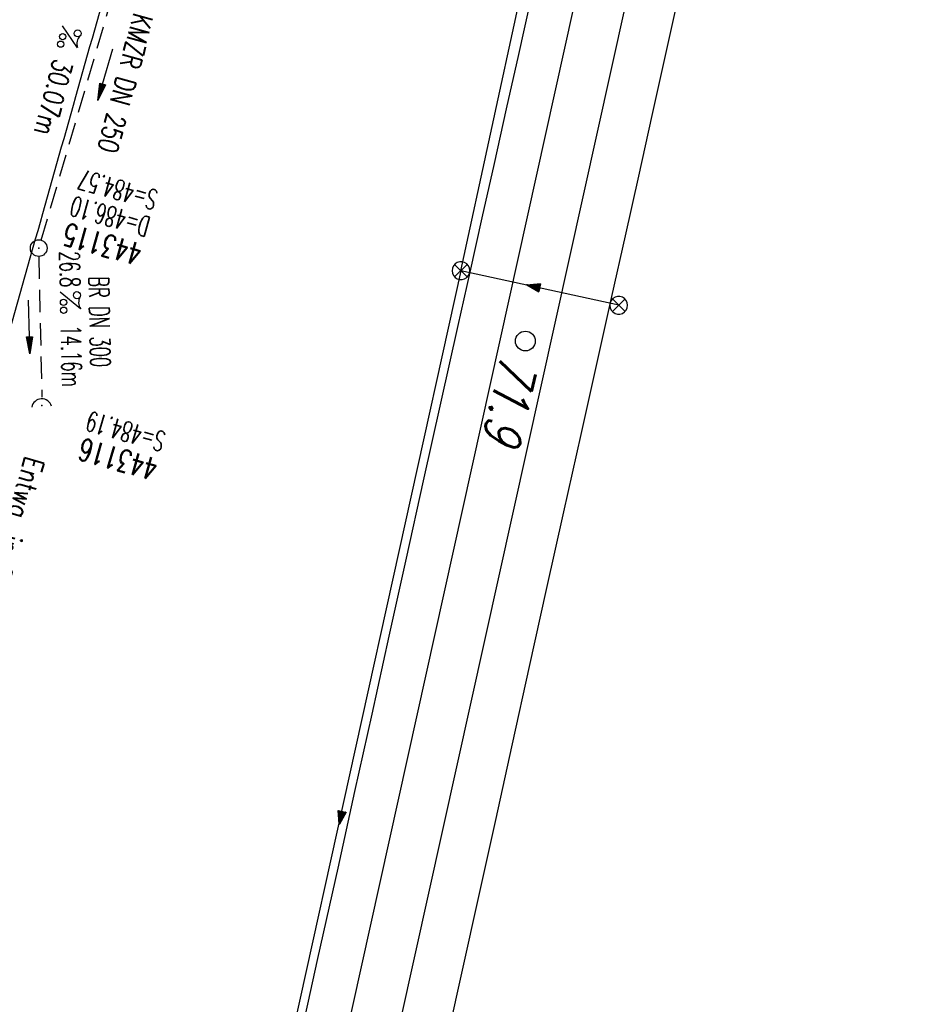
# Model space of a CAD drawing. Extents: x 459406 to 461721, y 413308 to 423218.
# Tile 130 of 256: x 461145 to 461225, y 417939 to 418028. Entities that reach past the tile are written whole.
import ezdxf
from ezdxf.enums import TextEntityAlignment as Align

# ---------------------------------------------------------------- set-up
doc = ezdxf.new("R2010")
doc.units = 0
doc.header["$LTSCALE"] = 2
doc.header["$MEASUREMENT"] = 0
for name, pattern in [('AUSGEZOGEN', [0]), ('GESTRICH-X2', [1.5, 1, -0.5]), ('STRICHPT-X3', [3, 1.5, -0.75, 0, -0.75])]:
    doc.linetypes.add(name, pattern=pattern)
doc.layers.get('0').update_dxf_attribs({"linetype": 'AUSGEZOGEN'})
for name, color, linetype in [('A-Böschungen', 15, 'CONTINUOUS'), ('ACHSE', 1, 'STRICHPT-X3'), ('FBR', 8, 'CONTINUOUS'), ('KANAL', 7, 'GESTRICH-X2'), ('LAGEPLAN', 15, 'AUSGEZOGEN'), ('NBS-TRASSE', 7, 'CONTINUOUS'), ('PFEIL', 7, 'CONTINUOUS'), ('SCHACHTNR', 6, 'CONTINUOUS'), ('SCHRIFT', 7, 'AUSGEZOGEN'), ('SCHSYMBOL', 7, 'AUSGEZOGEN'), ('TEXTO', 4, 'CONTINUOUS'), ('TEXTU', 4, 'CONTINUOUS')]:
    doc.layers.add(name, color=color, linetype=linetype)
doc.styles.add('ROMANS', font='romans.shx', dxfattribs={"width": 0.8})
doc.styles.get("Standard").update_dxf_attribs({"font": 'TXT.SHX'})

# ---------------------------------------------------------------- blocks, each defined once
blk = doc.blocks.new('GST')
at = {"color": 0}
blk.add_circle((0, 0), 0.75, dxfattribs=at)
blk.add_point((0, 0), dxfattribs=at)
blk = doc.blocks.new('10')
blk.add_blockref('GST', (0, 0))
blk = doc.blocks.new('PROM')
blk.add_line((1.566, 1.817), (0.019, 0.015))
for centre, radius in [((0.317, 1.51), 0.317), ((0.943, 0.291), 0.283), ((1.645, 0.287), 0.283)]:
    blk.add_circle(centre, radius)
blk.add_arc((0.992, 2.682), 1.033, 239.14139, 303.35492)
blk = doc.blocks.new('PFEIL2')
at = {"color": 0}
for p, q in [((0.88, 0.002), (-2.401, -0.012)), ((0.881, -0.271), (0.879, 0.276)), ((0.879, 0.276), (2.429, 0.009)), ((0.911, 0.27), (0.879, 0.265)), ((0.965, 0.261), (0.879, 0.246)), ((1.019, 0.252), (0.879, 0.228)), ((1.073, 0.242), (0.879, 0.209)), ((1.127, 0.233), (0.879, 0.191)), ((1.181, 0.224), (0.879, 0.172)), ((1.235, 0.214), (0.879, 0.154)), ((1.289, 0.205), (0.879, 0.135)), ((1.343, 0.196), (0.879, 0.117)), ((1.397, 0.187), (0.879, 0.098)), ((1.451, 0.177), (0.879, 0.08)), ((1.505, 0.168), (0.879, 0.061)), ((1.559, 0.159), (0.88, 0.043)), ((1.613, 0.149), (0.88, 0.024)), ((1.668, 0.14), (0.88, 0.006)), ((1.722, 0.131), (0.88, -0.013)), ((1.776, 0.121), (0.88, -0.031)), ((1.83, 0.112), (0.88, -0.05)), ((1.884, 0.103), (0.88, -0.068)), ((1.938, 0.094), (0.88, -0.087)), ((1.992, 0.084), (0.88, -0.105)), ((2.046, 0.075), (0.88, -0.124)), ((2.1, 0.066), (0.88, -0.142)), ((2.154, 0.056), (0.88, -0.161)), ((2.208, 0.047), (0.88, -0.179)), ((2.262, 0.038), (0.881, -0.198)), ((2.316, 0.029), (0.881, -0.216)), ((2.37, 0.019), (0.881, -0.235)), ((2.424, 0.01), (0.881, -0.253)), ((2.429, 0.009), (0.881, -0.271))]:
    blk.add_line(p, q, dxfattribs=at)
blk = doc.blocks.new('40')
at = {"color": 0}
blk.add_arc((0.025, 0.311), 0.91, 192.5363, 347.4637, dxfattribs=at)
blk.add_point((0, 0), dxfattribs=at)

msp = doc.modelspace()

# ---------------------------------------------------------------- linework, layer by layer
at = {"layer": 'A-Böschungen'}
for points in [[(461204.703, 418030.175), (461203.499, 418024.74), (461202.3, 418019.35), (461201.084, 418013.9), (461199.882, 418008.522), (461198.659, 418003.05), (461197.456, 417997.66), (461195.898, 417990.657), (461194.354, 417983.702), (461192.806, 417976.708), (461191.276, 417969.789), (461189.735, 417962.811), (461188.195, 417955.841), (461186.642, 417948.816), (461183.943, 417936.625)], [(461191.381, 418029.723), (461190.295, 418024.833), (461189.204, 418019.939), (461188.106, 418015.02), (461187.014, 418010.139), (461185.924, 418005.261), (461184.848, 418000.442), (461183.297, 417993.47), (461181.745, 417986.478), (461180.205, 417979.524), (461178.651, 417972.493), (461177.105, 417965.496), (461175.569, 417958.542), (461174.043, 417951.636), (461172.243, 417943.505), (461170.424, 417935.292)]]:
    msp.add_lwpolyline(points, dxfattribs=at)
at = {"layer": 'ACHSE', "flags": 128}
msp.add_lwpolyline([(461161.88, 420437.763, -0.000001), (461165.784, 420419.424, -0.000002), (461167.085, 420413.311), (461177.495, 420364.406), (461187.905, 420315.502), (461193.11, 420291.05), (461198.315, 420266.598, 0.000013), (461200.549, 420256.105, -0.000008), (461202.783, 420245.611, -0.000126), (461202.84, 420245.342, -0.000011), (461203.519, 420242.145, -0.001203), (461205.523, 420232.592, -0.000771), (461208.593, 420217.666, -0.001324), (461210.768, 420206.86, -0.001044), (461213.462, 420193.144, -0.001041), (461215.825, 420180.841, -0.001046), (461218.126, 420168.584, -0.001043), (461220.377, 420156.309, -0.00104), (461222.585, 420143.984, -0.00104), (461224.741, 420131.653, -0.001043), (461226.839, 420119.349, -0.001046), (461228.885, 420107.043, -0.001042), (461230.887, 420094.679, -0.001044), (461232.835, 420082.324, -0.001045), (461234.729, 420069.976, -0.001048), (461236.574, 420057.602, -0.00105), (461238.364, 420045.242, -0.001042), (461240.102, 420032.876, -0.00104), (461241.792, 420020.478, -0.001038), (461243.43, 420008.074, -0.00104), (461245.014, 419995.687, -0.001048), (461246.548, 419983.278, -0.001048), (461248.029, 419970.869, -0.001045), (461249.456, 419958.473, -0.001042), (461250.836, 419946.027, -0.00104), (461252.164, 419933.578, -0.001043), (461253.436, 419921.163, -0.001047), (461254.657, 419908.731, -0.001046), (461255.828, 419896.278, -0.001044), (461256.946, 419883.827, -0.001044), (461258.012, 419871.373, -0.001042), (461259.026, 419858.92, -0.001041), (461259.988, 419846.452, -0.001045), (461260.9, 419833.955, -0.00105), (461261.756, 419821.514, -0.001044), (461262.558, 419809.094, -0.001035), (461263.315, 419796.563, -0.001039), (461264.021, 419784.006, -0.001052), (461264.667, 419771.6, -0.001051), (461265.26, 419759.201, -0.001036), (461265.809, 419746.626, -0.001035), (461266.305, 419734.059, -0.001048), (461266.744, 419721.643, -0.001053), (461267.131, 419709.207, -0.001043), (461267.469, 419696.654, -0.001038), (461267.779, 419683.019, -0.001246), (461267.986, 419671.659, -0.000845), (461268.201, 419656.348, -0.001335), (461268.294, 419646.661, -0.000076), (461268.342, 419639.668, -0.000344), (461268.351, 419638.125, -0.000008), (461268.394, 419629.894, 0.000017), (461268.438, 419621.662, 0.000001), (461268.504, 419609.162, -0.000009), (461268.571, 419596.663, -0.000011), (461268.637, 419584.163, 0.000013), (461268.703, 419571.663, 0.000007), (461268.769, 419559.163, -0.00001), (461268.836, 419546.663), (461269.101, 419496.664), (461269.366, 419446.665), (461269.631, 419396.665), (461269.896, 419346.666), (461270.161, 419296.667), (461270.426, 419246.667), (461270.691, 419196.668), (461270.956, 419146.669), (461271.221, 419096.67), (461271.486, 419046.67), (461271.751, 418996.671, -0.00001), (461271.817, 418984.171, 0.000007), (461271.883, 418971.671, 0.000013), (461271.949, 418959.172, -0.00001), (461272.016, 418946.672, -0.00001), (461272.082, 418934.172, 0.00001), (461272.148, 418921.672, 0.00001), (461272.215, 418909.172, -0.00001), (461272.281, 418896.672, -0.00001), (461272.347, 418884.172, 0.00001), (461272.413, 418871.673, 0.00001), (461272.48, 418859.173, -0.000008), (461272.546, 418846.673, -0.000012), (461272.612, 418834.173, 0.000001), (461272.678, 418821.673, 0.000028), (461272.722, 418813.337, -0.000014), (461272.767, 418805.001, -0.000517), (461272.773, 418803.535, -0.00011), (461272.794, 418796.674, -0.00198), (461272.783, 418786.973, -0.001256), (461272.666, 418771.675, -0.001874), (461272.508, 418760.321, -0.00156), (461272.225, 418746.679, -0.001561), (461271.887, 418734.155, -0.001568), (461271.472, 418721.69, -0.001564), (461270.979, 418709.233, -0.001556), (461270.406, 418696.713, -0.001558), (461269.755, 418684.205, -0.001564), (461269.029, 418671.751, -0.001572), (461268.224, 418659.29, -0.001568), (461267.339, 418646.808, -0.001561), (461266.378, 418634.354, -0.001559), (461265.337, 418621.889, -0.001562), (461264.217, 418609.413, -0.001569), (461263.024, 418596.996, -0.001568), (461261.753, 418584.581, -0.001563), (461260.399, 418572.135, -0.001556), (461258.969, 418559.707, -0.001558), (461257.464, 418547.308, -0.001565), (461255.88, 418534.904, -0.001566), (461254.219, 418522.519, -0.001565), (461252.483, 418510.158, -0.001561), (461250.664, 418497.774, -0.001562), (461248.769, 418485.405, -0.001565), (461246.8, 418473.074, -0.001567), (461244.753, 418460.749, -0.001565), (461242.627, 418448.425, -0.001562), (461240.425, 418436.123, -0.001561), (461238.146, 418423.83, -0.001563), (461235.787, 418411.538, -0.001567), (461233.358, 418399.293, -0.001565), (461230.853, 418387.066, -0.00156), (461228.263, 418374.818, -0.001559), (461225.598, 418362.589, -0.001563), (461222.863, 418350.408, -0.001567), (461220.051, 418338.239, -0.001564), (461217.158, 418326.068, -0.001562), (461214.191, 418313.923, -0.001563), (461211.149, 418301.801, -0.001563), (461207.62, 418288.102, -0.002038), (461204.837, 418277.611, -0.001089), (461200.877, 418263.052, -0.001658), (461198.223, 418253.502, -0.000013), (461197.531, 418251.045, -0.000228), (461197.491, 418250.902, -0.000007), (461194.459, 418240.172, 0.000006), (461191.428, 418229.443), (461184.631, 418205.385), (461177.834, 418181.327, 0.000005), (461174.436, 418169.297, -0.000005), (461171.037, 418157.268, -0.000019), (461167.638, 418145.239, 0.000019), (461164.239, 418133.21), (461157.442, 418109.152), (461150.645, 418085.094, 0.000005), (461147.247, 418073.064, -0.000001), (461143.848, 418061.035, -0.000002), (461140.45, 418049.006, -0.000002), (461137.051, 418036.977, -0.000015), (461133.652, 418024.948, 0.000019), (461130.253, 418012.919), (461123.456, 417988.861), (461116.659, 417964.803, 0.000001), (461115.306, 417960.013, 0.000001), (461112.35, 417949.551, 0.000375), (461111.879, 417947.88, 0.000088), (461109.875, 417940.74, 0.001331), (461107.276, 417931.379, 0.000846), (461103.251, 417916.634, 0.001238), (461100.29, 417905.607, 0.001041), (461096.828, 417892.473, 0.001036), (461093.692, 417880.372, 0.001036), (461090.606, 417868.26, 0.001038), (461087.567, 417856.121, 0.00104), (461084.585, 417843.996, 0.001041), (461081.655, 417831.863, 0.001037), (461078.766, 417819.682, 0.001037), (461075.933, 417807.511, 0.001036), (461073.149, 417795.321, 0.001043), (461070.41, 417783.094, 0.001049), (461067.735, 417770.915, 0.00104), (461065.113, 417758.735, 0.001034), (461062.525, 417746.464, 0.00103), (461059.987, 417734.182, 0.001036), (461057.517, 417721.971, 0.001044), (461055.095, 417709.739, 0.001039), (461052.713, 417697.437, 0.00104), (461050.384, 417685.137, 0.001043), (461048.113, 417672.863, 0.001039), (461045.895, 417660.59, 0.001034), (461043.718, 417648.253, 0.001037), (461041.589, 417635.888, 0.001045), (461039.527, 417623.607, 0.001043), (461037.516, 417611.318, 0.001035), (461035.542, 417598.927, 0.001032), (461033.621, 417586.541, 0.001037), (461031.761, 417574.214, 0.001044), (461029.95, 417561.865, 0.001041), (461028.186, 417549.471, 0.001039), (461026.475, 417537.083, 0.00104), (461024.817, 417524.699, 0.001038), (461023.211, 417512.312, 0.001036), (461021.654, 417499.9, 0.001039), (461020.147, 417487.471, 0.001043), (461018.697, 417475.076, 0.001041), (461017.299, 417462.677, 0.001038), (461015.947, 417450.228, 0.001035), (461014.646, 417437.764, 0.00104), (461013.403, 417425.357, 0.001038), (461012.212, 417412.95, 0.001032), (461011.066, 417400.467, 0.001036), (461009.973, 417387.998, 0.001039), (461008.935, 417375.558, 0.001048), (461007.947, 417363.092, 0.001048), (461007.012, 417350.632, 0.001037), (461005.984, 417336.12, 0.001443), (461005.297, 417325.691, 0.000621), (461004.387, 417310.949, 0.000896), (461003.788, 417300.737, 0.000001), (461003.776, 417300.527, 0.000151), (461003.776, 417300.526, 0.000033), (461003.08, 417288.151, -0.000002), (461002.385, 417275.777), (461000.982, 417250.816), (460999.579, 417225.856), (460996.773, 417175.935), (460993.967, 417126.013, 0), (460992.564, 417101.052, 0), (460991.161, 417076.092), (460988.354, 417026.171, 0.000005), (460987.418, 417009.53, 0.000002), (460985.548, 416976.25)], format="xyb", dxfattribs=at)
at = {"layer": 'FBR'}
for points in [[(461134.285, 418089.716, 0.000005), (461130.887, 418077.686, -0.000001), (461127.488, 418065.657, -0.000002), (461124.09, 418053.628, -0.000002), (461120.691, 418041.599, -0.000015), (461117.293, 418029.571, 0.000019), (461113.893, 418017.541), (461107.096, 417993.483), (461100.299, 417969.425, 0.000001), (461098.946, 417964.635), (461095.99, 417954.173, 0.000375), (461095.513, 417952.477, 0.000088), (461093.507, 417945.332, 0.001331), (461090.884, 417935.883, 0.000846), (461086.843, 417921.083, 0.001238), (461083.861, 417909.975, 0.001041), (461080.381, 417896.772, 0.001036), (461077.227, 417884.603, 0.001036), (461074.124, 417872.423, 0.001038), (461071.067, 417860.215, 0.00104), (461068.069, 417848.022, 0.001041), (461065.122, 417835.82, 0.001037)], [(461148.961, 418085.57, 0.000005), (461145.562, 418073.54, -0.000001), (461142.164, 418061.511, -0.000002), (461138.765, 418049.482, -0.000002), (461135.367, 418037.453, -0.000015), (461131.968, 418025.424, 0.000019), (461128.569, 418013.395), (461121.772, 417989.337), (461114.975, 417965.279, 0.000001), (461113.622, 417960.489), (461110.666, 417950.027, 0.000375), (461110.194, 417948.353, 0.000088), (461108.19, 417941.213, 0.001331), (461105.588, 417931.843, 0.000846), (461101.562, 417917.092, 0.001238), (461098.599, 417906.057, 0.001041), (461095.135, 417892.916, 0.001036), (461091.997, 417880.808, 0.001036), (461088.909, 417868.689, 0.001038), (461085.868, 417856.542, 0.00104), (461082.885, 417844.41, 0.001041), (461079.953, 417832.271, 0.001037)], [(461152.329, 418084.618, 0.000005), (461148.931, 418072.589, -0.000001), (461145.532, 418060.559, -0.000002), (461142.134, 418048.53, -0.000002), (461138.735, 418036.501, -0.000015), (461135.336, 418024.472, 0.000019), (461131.937, 418012.443), (461125.14, 417988.385), (461118.343, 417964.327, 0.000001), (461116.99, 417959.538), (461114.034, 417949.075, 0.000375), (461113.564, 417947.406, 0.000088), (461111.56, 417940.267, 0.001331), (461108.963, 417930.915, 0.000846), (461104.94, 417916.176, 0.001238), (461101.982, 417905.158, 0.001041), (461098.521, 417892.03, 0.001036), (461095.387, 417879.937, 0.001036), (461092.303, 417867.831, 0.001038), (461089.265, 417855.699, 0.00104), (461086.285, 417843.582, 0.001041), (461083.357, 417831.456, 0.001037)], [(461167.245, 418080.404, 0.000005), (461163.847, 418068.375, -0.000001), (461160.448, 418056.345, -0.000002), (461157.05, 418044.316, -0.000002), (461153.651, 418032.287, -0.000015), (461150.252, 418020.257, 0.000019), (461146.853, 418008.229), (461140.056, 417984.171), (461133.259, 417960.113, 0.000001), (461131.906, 417955.324), (461128.95, 417944.861, 0.000375), (461128.486, 417943.215, 0.000088), (461126.484, 417936.081, 0.001331), (461123.909, 417926.808, 0.000846), (461119.9, 417912.12, 0.001238), (461116.961, 417901.175, 0.001041), (461113.517, 417888.111, 0.001036), (461110.399, 417876.079, 0.001036), (461107.331, 417864.036, 0.001038), (461104.309, 417851.966, 0.00104), (461101.344, 417839.911, 0.001041)], [(461161.474, 418185.949, 0.000005), (461158.076, 418173.919, -0.000005), (461154.677, 418161.89, -0.000019)], [(461176.15, 418181.803, 0.000005), (461172.751, 418169.773, -0.000005), (461169.353, 418157.744, -0.000019)], [(461194.434, 418176.637, 0.000005), (461191.036, 418164.608, -0.000005), (461187.637, 418152.578, -0.000019)], [(460970.445, 417010.485, 0.000002), (460968.575, 416977.204, 0.000002)], [(460985.671, 417009.629, 0.000002), (460983.801, 416976.348, 0.000002)], [(460989.166, 417009.432, 0.000002), (460987.295, 416976.152, 0.000002)], [(461004.641, 417008.562, 0.000002), (461002.771, 416975.282, 0.000002)]]:
    msp.add_lwpolyline(points, format="xyb", dxfattribs=at)
at = {"layer": 'KANAL'}
for p, q in [((461147.375, 418008.125), (461155.375, 418035.563)), ((461147.156, 418006.656), (461147.438, 417994))]:
    msp.add_line(p, q, dxfattribs=at)
at = {"layer": 'LAGEPLAN', "linetype": 'Continuous'}
for p, q in [((461185.129, 418005.384), (461205.265, 418098.328)), ((461184.561, 418004.816), (461185.697, 418005.952)), ((461185.697, 418004.816), (461184.561, 418005.952)), ((461185.129, 418005.384), (461163.606, 417907.908)), ((461198.747, 418001.705), (461199.883, 418002.841)), ((461199.883, 418001.705), (461198.747, 418002.841))]:
    msp.add_line(p, q, dxfattribs=at)
for points in [[(461185.929, 418005.384), (461185.897, 418005.609), (461185.802, 418005.816), (461185.653, 418005.988), (461185.461, 418006.111), (461185.243, 418006.175), (461185.015, 418006.175), (461184.797, 418006.111), (461184.605, 418005.988), (461184.456, 418005.816), (461184.361, 418005.609), (461184.329, 418005.384), (461184.361, 418005.158), (461184.456, 418004.951), (461184.605, 418004.779), (461184.797, 418004.656), (461185.015, 418004.592), (461185.243, 418004.592), (461185.461, 418004.656), (461185.653, 418004.779), (461185.802, 418004.951), (461185.897, 418005.158), (461185.929, 418005.384)], [(461199.315, 418002.273), (461185.129, 418005.384)], [(461192.122, 418003.484), (461191.031, 418004.11), (461192.284, 418004.217)], [(461191.041, 418004.101), (461192.121, 418003.495), (461192.122, 418003.5), (461191.057, 418004.097), (461191.053, 418004.104), (461192.124, 418003.511), (461192.132, 418003.52), (461191.069, 418004.1), (461192.118, 418003.535), (461192.119, 418003.54), (461191.086, 418004.102), (461192.278, 418004.205), (461192.121, 418003.523), (461192.123, 418003.556), (461191.108, 418004.097), (461192.268, 418004.185), (461192.12, 418003.568), (461191.14, 418004.09), (461192.253, 418004.171), (461192.113, 418003.587), (461191.172, 418004.083), (461192.246, 418004.162), (461192.106, 418003.605), (461191.203, 418004.07), (461192.231, 418004.148), (461192.104, 418003.623), (461191.242, 418004.067), (461192.212, 418004.135), (461192.097, 418003.641), (461191.285, 418004.058), (461192.197, 418004.121), (461192.091, 418003.665), (461191.323, 418004.05), (461192.182, 418004.102), (461192.082, 418003.678), (461191.366, 418004.04), (461192.162, 418004.09), (461192.077, 418003.708), (461191.398, 418004.033), (461192.146, 418004.071), (461192.07, 418003.726), (461191.446, 418004.017), (461192.133, 418004.062), (461192.064, 418003.75), (461191.493, 418004.001), (461192.119, 418004.048), (461192.057, 418003.769), (461191.543, 418003.995), (461192.105, 418004.035), (461192.049, 418003.782), (461191.586, 418003.986), (461192.085, 418004.022), (461192.036, 418003.801), (461191.629, 418003.976), (461192.071, 418004.008), (461192.028, 418003.815), (461191.693, 418003.962), (461192.05, 418003.99), (461192.015, 418003.834), (461191.735, 418003.947), (461192.031, 418003.983), (461192.002, 418003.854), (461191.79, 418003.941), (461192.01, 418003.965), (461191.989, 418003.868), (461191.833, 418003.931), (461191.995, 418003.946), (461191.975, 418003.883), (461191.888, 418003.924), (461191.981, 418003.938), (461191.962, 418003.902), (461191.932, 418003.92), (461191.956, 418003.926)], [(461200.115, 418002.273), (461200.083, 418002.499), (461199.988, 418002.706), (461199.839, 418002.878), (461199.647, 418003.001), (461199.429, 418003.065), (461199.201, 418003.065), (461198.983, 418003.001), (461198.791, 418002.878), (461198.642, 418002.706), (461198.547, 418002.499), (461198.515, 418002.273), (461198.547, 418002.048), (461198.642, 418001.841), (461198.791, 418001.669), (461198.983, 418001.545), (461199.201, 418001.481), (461199.429, 418001.481), (461199.647, 418001.545), (461199.839, 418001.669), (461199.988, 418001.841), (461200.083, 418002.048), (461200.115, 418002.273)], [(461174.192, 417955.582), (461174.803, 417956.659), (461174.798, 417956.66), (461174.195, 417955.598), (461174.189, 417955.594), (461174.787, 417956.662), (461174.777, 417956.67), (461174.192, 417955.61), (461174.763, 417956.657), (461174.758, 417956.658), (461174.191, 417955.627), (461174.093, 417956.819), (461174.775, 417956.659), (461174.741, 417956.661), (461174.196, 417955.649), (461174.114, 417956.809), (461174.729, 417956.658), (461174.203, 417955.681), (461174.127, 417956.795), (461174.711, 417956.651), (461174.21, 417955.713), (461174.137, 417956.787), (461174.692, 417956.644), (461174.223, 417955.744), (461174.15, 417956.773), (461174.675, 417956.643), (461174.226, 417955.783), (461174.163, 417956.753), (461174.656, 417956.635), (461174.236, 417955.826), (461174.177, 417956.738), (461174.632, 417956.63), (461174.244, 417955.864), (461174.196, 417956.723), (461174.619, 417956.621), (461174.254, 417955.907), (461174.208, 417956.703), (461174.59, 417956.617), (461174.261, 417955.939), (461174.227, 417956.687), (461174.571, 417956.609), (461174.278, 417955.986), (461174.236, 417956.674), (461174.547, 417956.604), (461174.294, 417956.034), (461174.249, 417956.66), (461174.529, 417956.596), (461174.3, 417956.083), (461174.263, 417956.645), (461174.516, 417956.588), (461174.309, 417956.126), (461174.275, 417956.626), (461174.496, 417956.576), (461174.319, 417956.169), (461174.289, 417956.611), (461174.483, 417956.567), (461174.334, 417956.234), (461174.307, 417956.59), (461174.463, 417956.555), (461174.349, 417956.275), (461174.314, 417956.572), (461174.443, 417956.542), (461174.356, 417956.33), (461174.332, 417956.551), (461174.429, 417956.529), (461174.365, 417956.373), (461174.351, 417956.535), (461174.414, 417956.515), (461174.372, 417956.428), (461174.359, 417956.522), (461174.395, 417956.503), (461174.376, 417956.473), (461174.371, 417956.497)]]:
    msp.add_lwpolyline(points, dxfattribs=at)
at = {"layer": 'NBS-TRASSE'}
for points in [[(461210.355, 418097.32), (461208.582, 418089.286), (461201.856, 418058.893), (461175.336, 417939.109), (461171.428, 417921.454), (461167.523, 417903.798), (461163.623, 417886.141), (461159.733, 417868.481), (461155.856, 417850.82), (461151.993, 417833.154), (461149.908, 417823.573)], [(461214.73, 418096.255), (461212.952, 418088.205), (461206.222, 418057.795), (461179.702, 417938.011), (461175.796, 417920.366), (461171.893, 417902.719), (461167.996, 417885.072), (461164.108, 417867.423), (461160.232, 417849.77), (461156.372, 417832.115), (461154.356, 417822.85)]]:
    msp.add_lwpolyline(points, dxfattribs=at)
msp.add_circle((461190.92, 417999.052), 0.892, dxfattribs=at)

# ---------------------------------------------------------------- block references
at = {"layer": 'PFEIL'}
for p, rotation in [((461153.152, 418023.021), 253.7072), ((461146.299, 418000.318), 271.1617)]:
    msp.add_blockref('PFEIL2', p, dxfattribs=dict(at, rotation=rotation))
at = {"layer": 'SCHSYMBOL'}
for name, p, rotation in [('10', (461147.155, 418007.415), 254.2234), ('40', (461147.442, 417993.262), 182.9791325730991)]:
    msp.add_blockref(name, p, dxfattribs=dict(at, rotation=rotation))
at = {"layer": 'TEXTU'}
for p, rotation in [((461149.282, 418027.425), 255.0492236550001), ((461149.08, 418003.466), 271.1617)]:
    msp.add_blockref('PROM', p, dxfattribs=dict(at, rotation=rotation))

# ---------------------------------------------------------------- texts
at = {"layer": 'NBS-TRASSE', "oblique": 15.356, "width": 0.777767}
msp.add_text('71.9', height=3.375, rotation=257.51771, dxfattribs=at).set_placement((461188.803, 417998.018))
at = {"layer": 'SCHACHTNR', "style": 'ROMANS'}
for s, height, width, p in [('S=484.57', 1.8, 0.6, (461157.993, 418012.555)), ('D=486.10', 1.8, 0.6, (461157.306, 418010.149)), ('443115', 2, 0.7, (461156.618, 418007.743)), ('S=484.19', 1.8, 0.6, (461158.688, 417990.813)), ('443116', 2, 0.7, (461158.031, 417988.406))]:
    msp.add_text(s, height=height, rotation=164.2234, dxfattribs=dict(at, width=width)).set_placement(p)
at = {"layer": 'SCHRIFT', "style": 'ROMANS', "width": 0.8}
msp.add_text('Entwg. in Graben ', height=1.8, rotation=253.8, dxfattribs=at).set_placement((461145.95, 417988.77))
at = {"layer": 'TEXTO', "style": 'ROMANS'}
for s, rotation, width, p in [('KMZR DN 250', 255.04922, 0.75, (461154.073, 418022.475)), ('BR DN 300', 271.1617, 0.6, (461151.733, 418000.777))]:
    msp.add_text(s, height=1.8, rotation=rotation, dxfattribs=dict(at, width=width)).set_placement(p, align=Align.CENTER)
at = {"layer": 'TEXTU', "style": 'ROMANS'}
for s, rotation, width, p in [('30.07m', 255.04922, 0.75, (461148.516, 418024.541)), ('26.8', 271.1617, 0.6, (461149.019, 418007.115)), ('14.16m', 271.1617, 0.6, (461149.144, 418000.459))]:
    msp.add_text(s, height=1.8, rotation=rotation, dxfattribs=dict(at, width=width)).set_placement(p)

doc.saveas('drawing.dxf')
